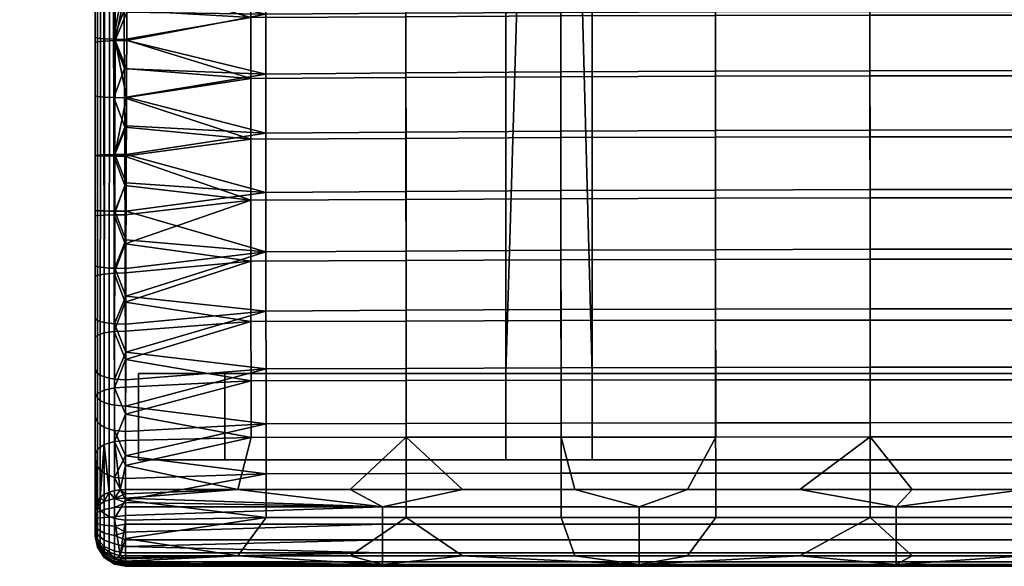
# Model space of a CAD drawing. Header units: millimetres. Extents: x -232 to 232, y -244 to 271.
# Tile 1 of 21: x -232 to -5, y -244 to -118. Entities that reach past the tile are written whole.
import ezdxf

# ---------------------------------------------------------------- set-up
doc = ezdxf.new("R2010")
doc.units = ezdxf.units.MM
doc.header["$MEASUREMENT"] = 0
for name, color, linetype in [('nozky', 250, 'Continuous'), ('podnoz', 7, 'Continuous'), ('sedak', 83, 'Continuous')]:
    doc.layers.add(name, color=color, linetype=linetype)

msp = doc.modelspace()

# ---------------------------------------------------------------- meshes
at = {"layer": 'nozky'}
mesh = msp.add_polyface(dxfattribs=at)
corners = [(185, -219.81), (185, -199.81), (185, -219.81, 5.41), (185, -199.81, 5.41), (205, -219.81), (205, -199.81), (185, -219.81), (185, -199.81), (205, -219.81, 5.41), (205, -199.81, 5.41), (205, -219.81), (205, -199.81), (205, -219.81), (185, -219.81), (205, -219.81, 5.41), (185, -219.81, 5.41), (205, -199.81, 5.41), (185, -199.81, 5.41), (205, -199.81), (185, -199.81), (-185, -219.81, 5.41), (-185, -199.81, 5.41), (-185, -219.81), (-185, -199.81), (-185, -199.81, 5.41), (-205, -199.81, 5.41), (-185, -199.81), (-205, -199.81), (-205, -219.81), (-205, -199.81), (-205, -219.81, 5.41), (-205, -199.81, 5.41), (-185, -219.81), (-185, -199.81), (-205, -219.81), (-205, -199.81), (-185, -219.81), (-205, -219.81), (-185, -219.81, 5.41), (-205, -219.81, 5.41), (-232.5, 209.7), (-232.5, 229.81), (-212.5, 209.7), (-212.5, 229.81), (-232.5, 209.7), (-232.5, 229.81), (-232.5, 208.97, 5.41), (-232.5, 229.08, 5.41), (-232.5, 229.81), (-212.5, 229.81), (-232.5, 229.08, 5.41), (-212.5, 229.08, 5.41), (-212.5, 229.81), (-212.5, 209.7), (-212.5, 208.97, 5.41), (-212.5, 229.08, 5.41), (-212.5, 209.7), (-232.5, 209.7), (-212.5, 208.97, 5.41), (-232.5, 208.97, 5.41), (232.5, 209.7), (232.5, 229.81), (212.5, 209.7), (212.5, 229.81), (232.5, 209.7), (232.5, 229.81), (232.5, 208.97, 5.41), (232.5, 229.08, 5.41), (232.5, 229.81), (212.5, 229.81), (232.5, 229.08, 5.41), (212.5, 229.08, 5.41), (212.5, 229.81), (212.5, 209.7), (212.5, 208.97, 5.41), (212.5, 229.08, 5.41), (212.5, 209.7), (232.5, 209.7), (212.5, 208.97, 5.41), (232.5, 208.97, 5.41)]
mesh.append_faces([[corners[k] for k in face] for face in [(1, 0, 2, 3), (5, 4, 6, 7), (9, 8, 10, 11), (13, 12, 14, 15), (17, 16, 18, 19), (21, 20, 22, 23), (25, 24, 26, 27), (29, 28, 30, 31), (33, 32, 34, 35), (37, 36, 38, 39), (41, 43, 42, 40), (45, 44, 46, 47), (49, 48, 50, 51), (53, 52, 55, 54), (57, 56, 58, 59), (61, 60, 62, 63), (65, 67, 66, 64), (69, 71, 70, 68), (73, 74, 75, 72), (77, 79, 78, 76)]])
at = {"layer": 'podnoz'}
mesh = msp.add_polyface(dxfattribs=at)
corners = [(-212.5, 155.76, 398.85), (212.5, 155.76, 398.85), (-212.5, 175.5, 401.53), (212.5, 175.5, 401.53), (-120, 155.76, 398.85), (120, 155.76, 398.85), (100, 155.76, 398.85), (-100, 155.76, 398.85), (212.5, 175.5, 401.53), (212.5, 155.76, 398.85), (212.5, 208.97, 5.41), (212.5, 229.08, 5.41), (-212.5, 175.5, 401.53), (-212.5, 155.76, 398.85), (-212.5, 208.97, 5.41), (-212.5, 229.08, 5.41), (-100, 155.76, 398.85), (100, 155.76, 398.85), (100, 153.06, 418.79), (-100, 153.06, 418.79), (205, -199.81, 422.26), (205, -219.81, 422.26), (120, -199.81, 422.26), (120, -219.81, 422.26), (-120, -199.81, 422.26), (-120, -219.81, 422.26), (-205, -199.81, 422.26), (-205, -219.81, 422.26), (205, -199.81, 422.26), (-205, -199.81, 422.26), (205, -199.81, 5.41), (-205, -199.81, 5.41), (120, -199.81, 422.26), (-120, -199.81, 422.26), (-120, -199.81, 421.01), (-100, -199.81, 421.01), (-100, -199.81, 422.26), (100, -199.81, 422.26), (100, -199.81, 421.01), (120, -199.81, 421.01), (185, -199.81, 5.41), (185, -199.81, 402.26), (-185, -199.81, 402.26), (-185, -199.81, 5.41), (205, -219.81, 5.41), (-205, -219.81, 5.41), (205, -219.81, 422.26), (-205, -219.81, 422.26), (120, -219.81, 422.26), (-120, -219.81, 422.26), (-185, -219.81, 5.41), (-185, -219.81, 402.26), (185, -219.81, 402.26), (185, -219.81, 5.41), (100, -219.81, 422.26), (-100, -219.81, 422.26), (205, -219.81, 422.26), (205, -219.81, 5.41), (205, -199.81, 5.41), (205, -199.81, 422.26), (-205, -219.81, 5.41), (-205, -199.81, 5.41), (-205, -199.81, 422.26), (-205, -219.81, 422.26), (-185, -199.81, 402.26), (-185, -219.81, 402.26), (185, -199.81, 402.26), (185, -219.81, 402.26), (-185, -219.81, 402.26), (-185, -199.81, 402.26), (-185, -219.81, 5.41), (-185, -199.81, 5.41), (185, -219.81, 5.41), (185, -199.81, 5.41), (185, -219.81, 402.26), (185, -199.81, 402.26), (100, -199.8, 441.02), (120, -199.8, 441.02), (100, -219.81, 422.26), (120, -219.81, 422.26), (100, -199.81, 422.26), (100, -219.81, 422.26), (-100, -199.81, 422.26), (-100, -219.81, 422.26), (-100, -219.81, 422.26), (-120, -219.81, 422.26), (-100, -199.8, 441.02), (-120, -199.8, 441.02), (100, 153.06, 418.79), (100, 155.76, 398.85), (100, -199.81, 421.01), (100, -199.81, 422.26), (100, -219.81, 422.26), (100, -199.8, 441.02), (100, -199.8, 441.02), (120, -199.8, 441.02), (120, 153.06, 418.79), (100, 153.06, 418.79), (109.41, 153.06, 418.79), (100, -199.81, 421.01), (120, -199.81, 421.01), (100, 155.76, 398.85), (120, 155.76, 398.85), (120, 155.76, 398.85), (120, 153.06, 418.79), (120, -219.81, 422.26), (120, -199.81, 422.26), (120, -199.81, 421.01), (120, -199.8, 441.02), (-120, 153.06, 418.79), (-120, 155.76, 398.85), (-120, -199.81, 422.26), (-120, -199.81, 421.01), (-120, -219.81, 422.26), (-120, -199.8, 441.02), (-100, -199.81, 421.01), (-120, -199.81, 421.01), (-120, 155.76, 398.85), (-100, 155.76, 398.85), (-100, -199.8, 441.02), (-120, -199.8, 441.02), (-100, 153.06, 418.79), (-120, 153.06, 418.79), (-109.41, 153.06, 418.79), (-100, 155.76, 398.85), (-100, 153.06, 418.79), (-100, -199.81, 422.26), (-100, -199.81, 421.01), (-100, -219.81, 422.26), (-100, -199.8, 441.02), (232.5, 172.81, 421.46), (232.5, 229.08, 5.41), (232.5, 208.97, 5.41), (232.5, 153.06, 418.79), (-232.5, 172.81, 421.46), (-232.5, 229.08, 5.41), (-232.5, 208.97, 5.41), (-232.5, 153.06, 418.79), (232.5, 172.81, 421.46), (-232.5, 172.81, 421.46), (-212.5, 175.5, 401.53), (212.5, 175.5, 401.53), (212.5, 229.08, 5.41), (232.5, 229.08, 5.41), (-232.5, 229.08, 5.41), (-212.5, 229.08, 5.41), (212.5, 172.81, 421.46), (-212.5, 172.81, 421.46), (232.5, 208.97, 5.41), (212.5, 208.97, 5.41), (212.5, 155.76, 398.85), (232.5, 153.06, 418.79), (120, 155.76, 398.85), (120, 153.06, 418.79), (131.29, 153.06, 418.79), (212.5, 153.06, 418.79), (-120, 153.06, 418.79), (-120, 155.76, 398.85), (-212.5, 155.76, 398.85), (-212.5, 208.97, 5.41), (-232.5, 208.97, 5.41), (-232.5, 153.06, 418.79), (-212.5, 153.06, 418.79), (-131.29, 153.06, 418.79), (-232.5, 172.81, 421.46), (232.5, 172.81, 421.46), (-232.5, 153.06, 418.79), (232.5, 153.06, 418.79), (-100, 153.06, 418.79), (100, 153.06, 418.79), (-212.5, 153.06, 418.79), (-131.29, 153.06, 418.79), (-120, 153.06, 418.79), (212.5, 172.81, 421.46), (-212.5, 172.81, 421.46), (120, 153.06, 418.79), (131.29, 153.06, 418.79), (212.5, 153.06, 418.79), (109.41, 153.06, 418.79), (-109.41, 153.06, 418.79)]
mesh.append_faces([[corners[k] for k in face] for face in [(2, 4, 0, 0), (2, 6, 7, 7), (7, 4, 2, 2), (5, 6, 3, 3), (2, 3, 6, 6), (5, 3, 1, 1), (9, 8, 11, 10), (13, 14, 15, 12), (17, 18, 19, 16), (21, 20, 22, 23), (25, 24, 26, 27), (35, 36, 37, 38), (33, 42, 29, 29), (42, 34, 35, 35), (34, 42, 33, 33), (41, 32, 28, 28), (41, 38, 39, 39), (32, 41, 39, 39), (41, 30, 40, 40), (30, 41, 28, 28), (42, 38, 41, 41), (38, 42, 35, 35), (42, 43, 31, 31), (29, 42, 31, 31), (53, 44, 52, 52), (46, 52, 44, 44), (45, 50, 51, 51), (47, 45, 51, 51), (54, 51, 52, 52), (52, 46, 48, 48), (52, 48, 54, 54), (51, 55, 49, 49), (51, 49, 47, 47), (54, 55, 51, 51), (59, 56, 57, 58), (61, 60, 63, 62), (65, 64, 66, 67), (69, 68, 70, 71), (73, 72, 74, 75), (77, 76, 78, 79), (81, 80, 82, 83), (85, 84, 86, 87), (88, 89, 90, 90), (91, 88, 90, 90), (93, 91, 92, 92), (88, 91, 93, 93), (94, 98, 97, 97), (96, 98, 95, 95), (94, 95, 98, 98), (102, 100, 99, 101), (106, 108, 105, 105), (104, 108, 106, 106), (104, 107, 103, 103), (106, 107, 104, 104), (109, 110, 112, 112), (111, 109, 112, 112), (114, 111, 113, 113), (109, 111, 114, 114), (118, 115, 116, 117), (123, 120, 119, 119), (120, 123, 122, 122), (119, 121, 123, 123), (126, 129, 128, 128), (125, 129, 126, 126), (125, 127, 124, 124), (126, 127, 125, 125), (132, 131, 130, 133), (136, 137, 134, 135), (141, 138, 143, 142), (145, 144, 139, 140), (140, 147, 146, 141), (139, 147, 140, 140), (138, 141, 146, 146), (150, 155, 154, 152), (150, 149, 148, 148), (148, 151, 150, 150), (152, 154, 153, 153), (150, 151, 155, 155), (159, 158, 160, 160), (161, 160, 158, 158), (157, 163, 162, 158), (158, 162, 161, 161), (157, 156, 163, 163), (174, 164, 166, 170), (171, 174, 170, 170), (165, 173, 177, 167), (173, 174, 168, 169), (172, 174, 171, 171), (174, 172, 179, 179), (174, 179, 168, 168), (173, 169, 178, 178), (173, 175, 176, 176), (173, 176, 177, 177), (173, 178, 175, 175)]])
at = {"layer": 'sedak'}
mesh = msp.add_polyface(dxfattribs=at)
corners = [(-71.54, -60.77, 430.3), (-107.33, -60.9, 431.43), (-107.35, -46.81, 430.03), (-71.54, -46.68, 428.84), (-35.76, -60.7, 429.62), (-35.77, -46.6, 428.12), (-71.53, -74.85, 431.9), (-107.32, -74.97, 432.94), (-35.76, -74.78, 431.27), (-71.52, -88.91, 433.61), (-107.31, -89.03, 434.55), (-35.75, -88.84, 433.05), (-71.51, -102.97, 435.41), (-107.3, -103.09, 436.23), (-35.75, -102.9, 434.92), (-107.29, -117.14, 437.93), (-143.12, -117.3, 438.9), (-143.14, -103.25, 437.38), (-71.5, -117.02, 437.24), (-107.28, -131.19, 439.57), (-143.11, -131.36, 440.35), (-71.49, -131.07, 439.02), (-107.26, -145.27, 441), (-143.1, -145.44, 441.59), (-71.48, -145.15, 440.57), (-107.25, -159.4, 441.79), (-143.09, -159.55, 442.21), (-71.47, -159.29, 441.5), (-107.24, -173.55, 441.51), (-143.08, -173.68, 441.77), (-71.46, -173.45, 441.32), (-71.55, -61.42, 464.58), (-71.56, -47.7, 463.11), (-107.36, -47.87, 464.29), (-107.35, -61.59, 465.69), (-35.77, -61.32, 463.91), (-35.77, -47.59, 462.4), (-71.54, -75.13, 466.17), (-107.34, -75.29, 467.2), (-35.76, -75.03, 465.56), (-71.53, -88.83, 467.87), (-107.33, -88.98, 468.79), (-35.76, -88.73, 467.33), (-71.52, -102.52, 469.64), (-107.32, -102.67, 470.44), (-35.75, -102.42, 469.17), (-71.51, -116.19, 471.42), (-107.3, -116.33, 472.09), (-35.75, -116.1, 471.02), (-107.29, -130.07, 473.66), (-143.14, -116.52, 473.02), (-143.13, -130.3, 474.42), (-71.5, -129.91, 473.12), (-35.74, -129.81, 472.8), (-107.28, -143.78, 475.01), (-143.12, -144, 475.59), (-71.49, -143.62, 474.59), (-107.27, -157.54, 475.9), (-143.11, -157.74, 476.32), (-71.48, -157.39, 475.6), (-107.26, -171.32, 476), (-143.09, -171.5, 476.27), (-71.47, -171.19, 475.8), (-107.25, -185.06, 474.86), (-143.08, -185.21, 475.01), (-71.46, -184.94, 474.75)]
mesh.append_faces([[corners[k] for k in face] for face in [(0, 1, 2, 3), (4, 0, 3, 5), (6, 7, 1, 0), (8, 6, 0, 4), (9, 10, 7, 6), (11, 9, 6, 8), (12, 13, 10, 9), (14, 12, 9, 11), (15, 16, 17, 13), (18, 15, 13, 12), (19, 20, 16, 15), (21, 19, 15, 18), (22, 23, 20, 19), (24, 22, 19, 21), (25, 26, 23, 22), (27, 25, 22, 24), (28, 29, 26, 25), (30, 28, 25, 27), (31, 32, 33, 34), (35, 36, 32, 31), (37, 31, 34, 38), (39, 35, 31, 37), (40, 37, 38, 41), (42, 39, 37, 40), (43, 40, 41, 44), (45, 42, 40, 43), (46, 43, 44, 47), (48, 45, 43, 46), (49, 47, 50, 51), (52, 46, 47, 49), (53, 48, 46, 52), (54, 49, 51, 55), (56, 52, 49, 54), (57, 54, 55, 58), (59, 56, 54, 57), (60, 57, 58, 61), (62, 59, 57, 60), (63, 60, 61, 64), (65, 62, 60, 63)]])
mesh = msp.add_polyface(dxfattribs=at)
corners = [(0, -60.67, 429.4), (-35.76, -60.7, 429.62), (-35.77, -46.6, 428.12), (0, -46.57, 427.88), (0, -74.75, 431.06), (-35.76, -74.78, 431.27), (0, -88.82, 432.86), (-35.75, -88.84, 433.05), (0, -102.87, 434.76), (-35.75, -102.9, 434.92), (-35.74, -116.95, 436.83), (-71.5, -117.02, 437.24), (-71.51, -102.97, 435.41), (0, -116.92, 436.69), (35.74, -116.95, 436.83), (35.75, -102.9, 434.92), (-35.74, -131, 438.68), (-71.49, -131.07, 439.02), (0, -130.98, 438.57), (35.74, -131, 438.68), (-35.73, -145.08, 440.32), (-71.48, -145.15, 440.57), (0, -145.06, 440.24), (35.73, -145.08, 440.32), (-35.73, -159.22, 441.32), (-71.47, -159.29, 441.5), (0, -159.2, 441.26), (35.73, -159.22, 441.32), (-35.72, -173.4, 441.21), (-71.46, -173.45, 441.32), (0, -173.38, 441.18), (35.72, -173.4, 441.21), (0, -187.48, 439.73), (-35.72, -187.49, 439.75), (35.72, -187.49, 439.75), (0, -61.28, 463.69), (0, -47.55, 462.17), (-35.77, -47.59, 462.4), (-35.77, -61.32, 463.91), (0, -75, 465.36), (-35.76, -75.03, 465.56), (0, -88.7, 467.14), (-35.76, -88.73, 467.33), (0, -102.39, 469.01), (-35.75, -102.42, 469.17), (0, -116.07, 470.89), (-35.75, -116.1, 471.02), (0, -129.77, 472.69), (-35.74, -129.81, 472.8), (-35.74, -143.53, 474.34), (-71.5, -129.91, 473.12), (-71.49, -143.62, 474.59), (0, -143.5, 474.26), (35.74, -143.53, 474.34), (35.75, -129.81, 472.8), (-35.73, -157.3, 475.41), (-71.48, -157.39, 475.6), (0, -157.27, 475.35), (35.74, -157.3, 475.41), (-35.73, -171.11, 475.68), (-71.47, -171.19, 475.8), (0, -171.08, 475.64), (35.73, -171.11, 475.68), (-35.72, -184.88, 474.69), (-71.46, -184.94, 474.75), (0, -184.85, 474.66), (35.73, -184.88, 474.69)]
mesh.append_faces([[corners[k] for k in face] for face in [(0, 1, 2, 3), (4, 5, 1, 0), (6, 7, 5, 4), (8, 9, 7, 6), (10, 11, 12, 9), (13, 10, 9, 8), (14, 13, 8, 15), (16, 17, 11, 10), (18, 16, 10, 13), (19, 18, 13, 14), (20, 21, 17, 16), (22, 20, 16, 18), (23, 22, 18, 19), (24, 25, 21, 20), (26, 24, 20, 22), (27, 26, 22, 23), (28, 29, 25, 24), (30, 28, 24, 26), (31, 30, 26, 27), (32, 33, 28, 30), (34, 32, 30, 31), (35, 36, 37, 38), (39, 35, 38, 40), (41, 39, 40, 42), (43, 41, 42, 44), (45, 43, 44, 46), (47, 45, 46, 48), (49, 48, 50, 51), (52, 47, 48, 49), (53, 54, 47, 52), (55, 49, 51, 56), (57, 52, 49, 55), (58, 53, 52, 57), (59, 55, 56, 60), (61, 57, 55, 59), (62, 58, 57, 61), (63, 59, 60, 64), (65, 61, 59, 63), (66, 62, 61, 65)]])
mesh = msp.add_polyface(dxfattribs=at)
corners = [(-215, -97.13, 466.88), (-215, -122.05, 448.69), (-215, -123.28, 468.82), (-215, -149.4, 470.25), (-215, -135.63, 449.59), (-215, -95, 446.68), (-213.05, -122.39, 443.86), (-213.09, -95.37, 441.89), (-210.87, -95.49, 440.31), (-210.79, -122.5, 442.29), (-214.53, -122.23, 446.18), (-214.54, -95.19, 444.19), (-213.03, -135.92, 444.73), (-210.74, -136.01, 443.16), (-214.53, -135.78, 447.07), (-208.45, -82.03, 438.67), (-208.43, -88.78, 439.19), (-208.38, -102.29, 440.23), (-208.4, -95.53, 439.71), (-208.35, -109.04, 440.73), (-208.29, -122.54, 441.72), (-208.32, -115.79, 441.23), (-208.23, -136.05, 442.61), (-208.26, -129.31, 442.18), (-211.68, -122.88, 474.76), (-210.38, -122.84, 475.39), (-210.29, -96.62, 473.48), (-211.62, -96.67, 472.86), (-212.85, -122.94, 473.85), (-212.81, -96.74, 471.95), (-213.8, -123.02, 472.72), (-213.78, -96.82, 470.82), (-214.49, -123.11, 471.45), (-214.48, -96.92, 469.53), (-211.74, -149.23, 476.16), (-210.45, -149.21, 476.8), (-212.89, -149.25, 475.25), (-213.83, -149.29, 474.12), (-214.5, -149.32, 472.85), (-207.59, -90.02, 473.34), (-207.57, -83.45, 472.83), (-207.64, -103.14, 474.35), (-207.62, -96.59, 473.85), (-207.67, -109.69, 474.85), (-207.73, -122.81, 475.8), (-207.7, -116.24, 475.33), (-207.75, -129.37, 476.24), (-207.78, -135.95, 476.65), (-210.23, -70.34, 471.45)]
mesh.append_faces([[corners[k] for k in face] for face in [(0, 1, 2, 2), (3, 2, 4, 4), (1, 0, 5, 5), (2, 1, 4, 4), (6, 7, 8, 9), (10, 11, 7, 6), (12, 6, 9, 13), (14, 10, 6, 12), (8, 15, 16, 16), (17, 8, 18, 18), (19, 8, 17, 17), (18, 8, 16, 16), (20, 9, 21, 21), (22, 13, 23, 23), (23, 9, 20, 20), (9, 19, 21, 21), (23, 13, 9, 9), (9, 8, 19, 19), (14, 4, 1, 10), (10, 1, 5, 11), (24, 25, 26, 27), (28, 24, 27, 29), (30, 28, 29, 31), (32, 30, 31, 33), (34, 35, 25, 24), (36, 34, 24, 28), (37, 36, 28, 30), (38, 37, 30, 32), (26, 39, 40, 40), (41, 42, 26, 26), (43, 41, 26, 26), (44, 45, 25, 25), (46, 44, 25, 25), (45, 43, 25, 25), (26, 42, 39, 39), (46, 25, 47, 47), (40, 48, 26, 26), (25, 43, 26, 26), (32, 33, 0, 2)]])
mesh = msp.add_polyface(dxfattribs=at)
corners = [(-143.12, -117.3, 438.9), (-179.02, -117.51, 440.15), (-179.03, -103.46, 438.87), (-143.14, -103.25, 437.38), (-143.11, -131.36, 440.35), (-179.01, -131.57, 441.36), (-143.1, -145.44, 441.59), (-179.01, -145.65, 442.35), (-143.09, -159.55, 442.21), (-179, -159.75, 442.74), (-208.38, -102.29, 440.23), (-208.4, -95.53, 439.71), (-208.32, -115.79, 441.23), (-208.35, -109.04, 440.73), (-208.29, -122.54, 441.72), (-208.26, -129.31, 442.18), (-208.2, -142.83, 442.97), (-208.23, -136.05, 442.61), (-208.12, -163.1, 443.18), (-208.15, -156.35, 443.3), (-208.18, -149.57, 443.22), (-143.14, -116.52, 473.02), (-143.15, -102.9, 471.56), (-175.56, -103.15, 472.84), (-175.55, -116.74, 474.1), (-107.3, -116.33, 472.09), (-107.32, -102.67, 470.44), (-143.13, -130.3, 474.42), (-175.54, -130.57, 475.29), (-143.12, -144, 475.59), (-175.53, -144.25, 476.27), (-143.11, -157.74, 476.32), (-175.53, -157.98, 476.81), (-207.75, -129.37, 476.24), (-207.78, -135.95, 476.65), (-207.8, -142.55, 476.99), (-207.83, -149.19, 477.24), (-207.85, -155.71, 477.38), (-207.73, -122.81, 475.8), (-207.7, -116.24, 475.33), (-207.64, -103.14, 474.35), (-207.67, -109.69, 474.85), (-207.62, -96.59, 473.85), (-207.88, -162.27, 477.37), (-175.57, -89.46, 471.56)]
mesh.append_faces([[corners[k] for k in face] for face in [(0, 1, 2, 3), (4, 5, 1, 0), (6, 7, 5, 4), (8, 9, 7, 6), (10, 11, 2, 2), (1, 12, 13, 13), (12, 1, 14, 14), (13, 10, 2, 2), (14, 5, 15, 15), (16, 17, 7, 7), (17, 15, 5, 5), (18, 19, 9, 9), (19, 20, 9, 9), (20, 16, 7, 7), (1, 13, 2, 2), (7, 17, 5, 5), (9, 20, 7, 7), (1, 5, 14, 14), (21, 22, 23, 24), (25, 26, 22, 21), (27, 21, 24, 28), (29, 27, 28, 30), (31, 29, 30, 32), (28, 33, 34, 34), (30, 34, 35, 35), (36, 37, 32, 32), (36, 30, 35, 35), (33, 28, 38, 38), (39, 38, 24, 24), (40, 41, 23, 23), (39, 24, 41, 41), (42, 40, 23, 23), (32, 37, 43, 43), (23, 44, 42, 42), (28, 24, 38, 38), (23, 41, 24, 24), (34, 30, 28, 28), (32, 30, 36, 36)]])
mesh = msp.add_polyface(dxfattribs=at)
corners = [(-215, -177.38, 449.12), (-215, -174.9, 469.72), (-215, -162.16, 470.37), (-215, -149.4, 470.25), (-215, -163.35, 450.17), (-215, -135.63, 449.59), (-215, -149.39, 450.22), (-213.01, -149.52, 445.33), (-213.03, -135.92, 444.73), (-210.74, -136.01, 443.16), (-210.7, -149.56, 443.76), (-214.52, -149.45, 447.68), (-214.53, -135.78, 447.07), (-212.99, -163.17, 445.27), (-210.67, -163.12, 443.7), (-214.52, -163.26, 447.62), (-212.98, -176.82, 444.23), (-210.64, -176.64, 442.68), (-208.18, -149.57, 443.22), (-208.2, -142.83, 442.97), (-208.12, -163.1, 443.18), (-208.15, -156.35, 443.3), (-208.1, -169.86, 442.8), (-208.23, -136.05, 442.61), (-211.76, -162.25, 476.27), (-210.49, -162.26, 476.91), (-210.45, -149.21, 476.8), (-211.74, -149.23, 476.16), (-212.91, -162.24, 475.36), (-212.89, -149.25, 475.25), (-213.83, -162.22, 474.24), (-213.83, -149.29, 474.12), (-214.5, -162.2, 472.97), (-214.5, -149.32, 472.85), (-211.79, -175.43, 475.59), (-210.52, -175.48, 476.23), (-212.92, -175.34, 474.68), (-213.84, -175.24, 473.56), (-214.5, -175.13, 472.31), (-207.8, -142.55, 476.99), (-207.78, -135.95, 476.65), (-207.85, -155.71, 477.38), (-207.83, -149.19, 477.24), (-207.88, -162.27, 477.37), (-207.9, -168.88, 477.15), (-210.38, -122.84, 475.39), (-215, -123.28, 468.82), (-214.49, -123.11, 471.45)]
mesh.append_faces([[corners[k] for k in face] for face in [(0, 1, 2, 2), (2, 3, 4, 4), (5, 6, 3, 3), (0, 2, 4, 4), (3, 6, 4, 4), (7, 8, 9, 10), (11, 12, 8, 7), (13, 7, 10, 14), (15, 11, 7, 13), (16, 13, 14, 17), (18, 10, 19, 19), (20, 14, 21, 21), (22, 14, 20, 20), (21, 10, 18, 18), (19, 9, 23, 23), (10, 9, 19, 19), (22, 17, 14, 14), (14, 10, 21, 21), (5, 12, 11, 6), (15, 4, 6, 11), (24, 25, 26, 27), (28, 24, 27, 29), (30, 28, 29, 31), (32, 30, 31, 33), (34, 35, 25, 24), (36, 34, 24, 28), (37, 36, 28, 30), (38, 37, 30, 32), (39, 40, 26, 26), (41, 42, 26, 26), (43, 41, 25, 25), (42, 39, 26, 26), (44, 43, 25, 25), (40, 45, 26, 26), (41, 26, 25, 25), (35, 44, 25, 25), (46, 3, 33, 47), (32, 33, 3, 2), (38, 32, 2, 1)]])
mesh = msp.add_polyface(dxfattribs=at)
corners = [(-143.08, -173.68, 441.77), (-178.99, -173.85, 442.11), (-179, -159.75, 442.74), (-143.09, -159.55, 442.21), (-143.07, -187.71, 440.05), (-178.98, -187.84, 440.23), (-143.05, -201.44, 436.73), (-178.97, -201.52, 436.8), (-143.04, -214.57, 431.5), (-178.97, -214.6, 431.51), (-208.05, -190.02, 439.98), (-208.06, -183.35, 441.23), (-208.08, -176.58, 442.17), (-208.02, -202.98, 436.4), (-208.03, -196.57, 438.38), (-208.01, -209.27, 433.99), (-208.1, -169.86, 442.8), (-208.12, -163.1, 443.18), (-208, -221.14, 427.9), (-208, -215.34, 431.16), (-182, -226.64, 424.18), (-156, -226.64, 424.18), (-143.09, -171.5, 476.27), (-143.11, -157.74, 476.32), (-175.53, -157.98, 476.81), (-175.52, -171.71, 476.59), (-143.08, -185.21, 475.01), (-175.51, -185.39, 475.19), (-143.07, -198.64, 472.01), (-175.5, -198.77, 472.08), (-143.06, -211.38, 466.82), (-175.49, -211.47, 466.83), (-143.05, -222.96, 459.42), (-175.48, -223, 459.41), (-207.99, -213.28, 465.91), (-207.98, -207.38, 468.9), (-207.99, -218.88, 462.44), (-208, -224.15, 458.52), (-207.93, -181.97, 475.96), (-207.92, -175.53, 476.69), (-207.97, -201.28, 471.36), (-207.96, -194.9, 473.36), (-207.95, -188.44, 474.88), (-207.9, -168.88, 477.15), (-207.88, -162.27, 477.37)]
mesh.append_faces([[corners[k] for k in face] for face in [(0, 1, 2, 3), (4, 5, 1, 0), (6, 7, 5, 4), (8, 9, 7, 6), (5, 10, 11, 11), (1, 11, 12, 12), (7, 13, 14, 14), (7, 15, 13, 13), (5, 14, 10, 10), (1, 12, 16, 16), (16, 17, 2, 2), (5, 11, 1, 1), (9, 15, 7, 7), (5, 7, 14, 14), (2, 1, 16, 16), (18, 19, 9, 9), (20, 9, 8, 21), (9, 20, 18, 18), (19, 15, 9, 9), (22, 23, 24, 25), (26, 22, 25, 27), (28, 26, 27, 29), (30, 28, 29, 31), (32, 30, 31, 33), (34, 31, 35, 35), (36, 31, 34, 34), (33, 36, 37, 37), (38, 25, 39, 39), (40, 35, 29, 29), (29, 41, 40, 40), (41, 27, 42, 42), (38, 42, 27, 27), (25, 43, 39, 39), (25, 44, 43, 43), (25, 24, 44, 44), (35, 31, 29, 29), (33, 31, 36, 36), (25, 38, 27, 27), (41, 29, 27, 27)]])
mesh = msp.add_polyface(dxfattribs=at)
corners = [(-207.96, -194.9, 473.36), (-207.95, -188.44, 474.88), (-210.54, -188.35, 474.41), (-210.56, -201.12, 470.91), (-207.97, -201.28, 471.36), (-215, -177.38, 449.12), (-215, -187.08, 468.01), (-215, -174.9, 469.72), (-215, -198.93, 464.77), (-215, -191.49, 446.82), (-215, -205.26, 443.02), (-214.51, -177.09, 446.58), (-214.52, -163.26, 447.62), (-212.99, -163.17, 445.27), (-212.98, -176.82, 444.23), (-212.97, -190.45, 442), (-210.64, -176.64, 442.68), (-210.61, -190.13, 440.47), (-214.51, -190.95, 444.31), (-212.96, -203.65, 438.34), (-210.59, -203.14, 436.87), (-214.51, -204.42, 440.59), (-208.06, -183.35, 441.23), (-208.08, -176.58, 442.17), (-208.03, -196.57, 438.38), (-208.05, -190.02, 439.98), (-208.02, -202.98, 436.4), (-208.1, -169.86, 442.8), (-215, -163.35, 450.17), (-211.8, -188.22, 473.78), (-210.52, -175.48, 476.23), (-211.79, -175.43, 475.59), (-212.93, -188.05, 472.89), (-212.92, -175.34, 474.68), (-213.85, -187.83, 471.79), (-213.84, -175.24, 473.56), (-214.5, -187.58, 470.55), (-214.5, -175.13, 472.31), (-211.82, -200.9, 470.3), (-212.94, -200.6, 469.44), (-213.85, -200.22, 468.39), (-214.51, -199.8, 467.2), (-214.51, -205.56, 464.87), (-213.86, -206.08, 466.01), (-207.92, -175.53, 476.69), (-207.9, -168.88, 477.15), (-207.93, -181.97, 475.96), (-215, -204.49, 462.52)]
mesh.append_faces([[corners[k] for k in face] for face in [(0, 1, 2, 2), (3, 0, 2, 2), (3, 4, 0, 0), (5, 6, 7, 7), (8, 6, 9, 9), (10, 8, 9, 9), (6, 5, 9, 9), (11, 12, 13, 14), (15, 14, 16, 17), (18, 11, 14, 15), (19, 15, 17, 20), (21, 18, 15, 19), (22, 16, 23, 23), (24, 17, 25, 25), (26, 20, 24, 24), (25, 17, 22, 22), (16, 27, 23, 23), (24, 20, 17, 17), (17, 16, 22, 22), (28, 12, 11, 5), (21, 10, 9, 18), (18, 9, 5, 11), (29, 2, 30, 31), (32, 29, 31, 33), (34, 32, 33, 35), (36, 34, 35, 37), (38, 3, 2, 29), (39, 38, 29, 32), (40, 39, 32, 34), (41, 40, 34, 36), (42, 43, 40, 41), (44, 45, 30, 30), (46, 44, 30, 30), (1, 46, 2, 2), (46, 30, 2, 2), (36, 37, 7, 6), (6, 8, 41, 36), (42, 41, 8, 47)]])
mesh = msp.add_polyface(dxfattribs=at)
corners = [(-89.14, -244.43, 431.61), (-29.71, -244.43, 431.61), (-29.71, -244.03, 435.57), (-89.14, -244.03, 435.57), (-148.57, -244.43, 431.61), (-148.57, -244.03, 435.57), (-89.14, -243.42, 427.99), (-29.71, -243.42, 427.99), (-148.57, -243.42, 427.99), (-89.14, -241.28, 424.96), (-29.71, -241.28, 424.96), (-148.57, -241.28, 424.96), (-89.14, -238.27, 422.81), (-29.71, -238.27, 422.81), (-148.57, -238.27, 422.81), (-89.14, -234.65, 421.78), (-29.71, -234.65, 421.78), (-148.57, -234.65, 421.78), (-89.14, -230.68, 422.15), (-29.71, -230.68, 422.15), (-148.57, -230.68, 422.15), (-52, -241.98, 439.61), (-78, -241.98, 439.61), (-104, -241.98, 439.61), (-130, -241.98, 439.61), (-130, -226.64, 424.18), (-104, -226.64, 424.18), (-78, -226.64, 424.18), (-52, -226.64, 424.18), (-107.23, -187.61, 439.91), (-143.07, -187.71, 440.05), (-143.08, -173.68, 441.77), (-107.24, -173.55, 441.51), (-71.45, -187.53, 439.81), (-71.46, -173.45, 441.32), (-107.22, -201.38, 436.68), (-143.05, -201.44, 436.73), (-71.44, -201.33, 436.64), (-107.21, -214.54, 431.5), (-143.04, -214.57, 431.5), (-71.43, -214.52, 431.49), (-35.71, -214.51, 431.49), (-107.23, -198.52, 471.95), (-107.25, -185.06, 474.86), (-143.08, -185.21, 475.01), (-143.07, -198.64, 472.01), (-71.46, -198.44, 471.9), (-71.46, -184.94, 474.75), (-107.22, -211.3, 466.82), (-143.06, -211.38, 466.82), (-71.45, -211.25, 466.81), (-107.21, -222.92, 459.43), (-143.05, -222.96, 459.42), (-71.44, -222.89, 459.44), (-107.2, -233.13, 450.18), (-143.04, -233.14, 450.17), (-71.43, -233.12, 450.19)]
mesh.append_faces([[corners[k] for k in face] for face in [(0, 1, 2, 3), (4, 0, 3, 5), (6, 7, 1, 0), (8, 6, 0, 4), (9, 10, 7, 6), (11, 9, 6, 8), (12, 13, 10, 9), (14, 12, 9, 11), (15, 16, 13, 12), (17, 15, 12, 14), (18, 19, 16, 15), (20, 18, 15, 17), (21, 22, 3, 3), (23, 24, 3, 3), (3, 22, 23, 23), (24, 5, 3, 3), (20, 25, 26, 18), (18, 27, 28, 19), (27, 18, 26, 26), (29, 30, 31, 32), (33, 29, 32, 34), (35, 36, 30, 29), (37, 35, 29, 33), (38, 39, 36, 35), (40, 38, 35, 37), (38, 26, 25, 39), (41, 28, 27, 40), (26, 38, 40, 27), (42, 43, 44, 45), (46, 47, 43, 42), (48, 42, 45, 49), (50, 46, 42, 48), (51, 48, 49, 52), (53, 50, 48, 51), (54, 51, 52, 55), (56, 53, 51, 54), (54, 55, 24, 23), (23, 22, 56, 54)]])
mesh = msp.add_polyface(dxfattribs=at)
corners = [(-29.71, -244.43, 431.61), (29.71, -244.43, 431.61), (29.71, -244.03, 435.57), (-29.71, -244.03, 435.57), (-29.71, -243.42, 427.99), (29.71, -243.42, 427.99), (-29.71, -241.28, 424.96), (29.71, -241.28, 424.96), (-29.71, -238.27, 422.81), (29.71, -238.27, 422.81), (-29.71, -234.65, 421.78), (29.71, -234.65, 421.78), (-29.71, -230.68, 422.15), (29.71, -230.68, 422.15), (-26, -241.98, 439.61), (-52, -241.98, 439.61), (0, -241.98, 439.61), (-89.14, -244.03, 435.57), (-26, -226.64, 424.18), (-52, -226.64, 424.18), (0, -226.64, 424.18), (-35.72, -187.49, 439.75), (-71.45, -187.53, 439.81), (-71.46, -173.45, 441.32), (-35.72, -173.4, 441.21), (-35.71, -201.31, 436.61), (-71.44, -201.33, 436.64), (0, -201.3, 436.61), (0, -187.48, 439.73), (35.71, -201.31, 436.61), (35.72, -187.49, 439.75), (-35.71, -214.51, 431.49), (-71.43, -214.52, 431.49), (0, -214.51, 431.49), (35.71, -214.51, 431.49), (26, -226.64, 424.18), (-35.72, -198.39, 471.88), (-35.72, -184.88, 474.69), (-71.46, -184.94, 474.75), (-71.46, -198.44, 471.9), (0, -198.37, 471.87), (0, -184.85, 474.66), (35.72, -198.39, 471.88), (35.73, -184.88, 474.69), (-35.71, -211.21, 466.81), (-71.45, -211.25, 466.81), (0, -211.2, 466.81), (35.72, -211.21, 466.81), (-35.71, -222.88, 459.44), (-71.44, -222.89, 459.44), (0, -222.87, 459.45), (35.71, -222.88, 459.44), (-35.7, -233.11, 450.19), (-71.43, -233.12, 450.19), (0, -233.11, 450.19), (35.71, -233.11, 450.19), (-78, -241.98, 439.61), (26, -241.98, 439.61)]
mesh.append_faces([[corners[k] for k in face] for face in [(0, 1, 2, 3), (4, 5, 1, 0), (6, 7, 5, 4), (8, 9, 7, 6), (10, 11, 9, 8), (12, 13, 11, 10), (14, 15, 3, 3), (3, 16, 14, 14), (15, 17, 3, 3), (3, 2, 16, 16), (18, 12, 19, 19), (20, 12, 18, 18), (20, 13, 12, 12), (21, 22, 23, 24), (25, 26, 22, 21), (27, 25, 21, 28), (29, 27, 28, 30), (31, 32, 26, 25), (33, 31, 25, 27), (34, 33, 27, 29), (33, 20, 18, 31), (31, 18, 19, 19), (34, 35, 20, 33), (36, 37, 38, 39), (40, 41, 37, 36), (42, 43, 41, 40), (44, 36, 39, 45), (46, 40, 36, 44), (47, 42, 40, 46), (48, 44, 45, 49), (50, 46, 44, 48), (51, 47, 46, 50), (52, 48, 49, 53), (54, 50, 48, 52), (55, 51, 50, 54), (52, 53, 56, 15), (54, 52, 14, 16), (52, 15, 14, 14), (16, 57, 55, 54)]])
mesh = msp.add_polyface(dxfattribs=at)
corners = [(-207.99, -218.88, 462.44), (-207.99, -213.28, 465.91), (-210.57, -213.04, 465.49), (-210.57, -223.85, 458.14), (-208, -224.15, 458.52), (-215, -205.26, 443.02), (-215, -209.85, 459.81), (-215, -204.49, 462.52), (-215, -218.53, 437.39), (-215, -198.93, 464.77), (-215, -228.61, 444.78), (-215, -219.76, 453.08), (-215, -230.79, 429.82), (-212.95, -216.27, 432.99), (-212.96, -203.65, 438.34), (-210.59, -203.14, 436.87), (-210.58, -215.56, 431.6), (-214.51, -217.36, 435.1), (-214.51, -204.42, 440.59), (-208, -215.34, 431.16), (-208.01, -209.27, 433.99), (-208, -221.14, 427.9), (-208.02, -202.98, 436.4), (-209.27, -226.71, 424.28), (-210.58, -226.93, 424.58), (-211.83, -227.31, 425.1), (-212.95, -227.85, 425.83), (-213.86, -228.52, 426.73), (-214.51, -229.26, 427.74), (-214.88, -230.03, 428.79), (-211.82, -206.92, 467.86), (-210.56, -207.18, 468.45), (-210.56, -201.12, 470.91), (-211.82, -200.9, 470.3), (-212.94, -206.54, 467.03), (-212.94, -200.6, 469.44), (-213.86, -206.08, 466.01), (-213.85, -200.22, 468.39), (-211.82, -212.72, 464.92), (-212.95, -212.27, 464.13), (-213.86, -211.73, 463.15), (-214.51, -211.11, 462.06), (-214.51, -205.56, 464.87), (-211.83, -223.44, 457.64), (-212.95, -222.87, 456.93), (-213.86, -222.16, 456.06), (-214.51, -221.38, 455.08), (-207.98, -207.38, 468.9), (-207.97, -201.28, 471.36), (-214.51, -230.5, 446.53)]
mesh.append_faces([[corners[k] for k in face] for face in [(0, 1, 2, 2), (3, 0, 2, 2), (3, 4, 0, 0), (5, 6, 7, 7), (5, 8, 6, 6), (9, 5, 7, 7), (8, 10, 11, 11), (12, 10, 8, 8), (6, 8, 11, 11), (13, 14, 15, 16), (17, 18, 14, 13), (19, 16, 20, 20), (16, 19, 21, 21), (15, 22, 20, 20), (21, 23, 16, 16), (20, 16, 15, 15), (13, 16, 24, 25), (13, 25, 26, 26), (24, 16, 23, 23), (17, 13, 27, 28), (17, 8, 5, 18), (17, 29, 8, 8), (29, 12, 8, 8), (30, 31, 32, 33), (34, 30, 33, 35), (36, 34, 35, 37), (38, 2, 31, 30), (39, 38, 30, 34), (40, 39, 34, 36), (41, 40, 36, 42), (43, 3, 2, 38), (44, 43, 38, 39), (45, 44, 39, 40), (46, 45, 40, 41), (47, 48, 32, 31), (31, 2, 1, 47), (41, 42, 7, 6), (49, 46, 11, 10), (46, 41, 6, 11)]])
mesh = msp.add_polyface(dxfattribs=at)
corners = [(-215, -231.71, 429.24), (-215, -228.61, 444.78), (-215, -230.79, 429.82), (-215, -232.6, 428.88), (-215, -233.42, 428.74), (-215, -234.17, 428.78), (-212.95, -231.25, 424.13), (-212.95, -229.45, 424.84), (-210.58, -228.73, 423.45), (-210.58, -230.82, 422.63), (-214.51, -231.9, 426.41), (-214.51, -230.53, 426.95), (-212.95, -233.1, 423.8), (-210.58, -233.01, 422.24), (-214.51, -233.26, 426.17), (-209.27, -226.71, 424.28), (-208, -226.64, 424.18), (-208, -227.64, 423.51), (-208, -228.65, 422.94), (-208, -229.67, 422.49), (-210.58, -226.93, 424.58), (-208, -230.68, 422.15), (-208, -232.69, 421.78), (-211.83, -227.31, 425.1), (-212.95, -227.85, 425.83), (-213.86, -228.52, 426.73), (-214.88, -230.03, 428.79), (-214.51, -229.26, 427.74), (-208, -221.14, 427.9), (-212.95, -216.27, 432.99), (-214.51, -217.36, 435.1), (-211.83, -232.9, 448.77), (-210.58, -233.38, 449.21), (-210.57, -223.85, 458.14), (-211.83, -223.44, 457.64), (-212.95, -232.24, 448.15), (-212.95, -222.87, 456.93), (-213.86, -231.42, 447.39), (-213.86, -222.16, 456.06), (-214.51, -230.5, 446.53), (-214.51, -221.38, 455.08), (-208, -233.74, 449.55), (-208, -229.13, 454.18), (-208, -224.15, 458.52), (-215, -236.37, 435.43), (-214.88, -237.39, 436.19)]
mesh.append_faces([[corners[k] for k in face] for face in [(0, 1, 2, 2), (3, 1, 0, 0), (1, 3, 4, 4), (5, 1, 4, 4), (6, 7, 8, 9), (10, 11, 7, 6), (12, 6, 9, 13), (14, 10, 6, 12), (15, 16, 17, 17), (8, 18, 19, 19), (8, 17, 18, 18), (8, 20, 15, 15), (8, 19, 9, 9), (17, 8, 15, 15), (21, 22, 13, 9), (23, 20, 8, 8), (19, 21, 9, 9), (7, 24, 23, 23), (11, 25, 7, 7), (24, 7, 25, 25), (23, 8, 7, 7), (11, 26, 27, 27), (2, 26, 0, 0), (11, 0, 26, 26), (0, 11, 10, 3), (11, 27, 25, 25), (14, 4, 3, 10), (15, 28, 16, 16), (29, 24, 25, 25), (26, 30, 27, 27), (31, 32, 33, 34), (35, 31, 34, 36), (37, 35, 36, 38), (39, 37, 38, 40), (41, 42, 32, 32), (33, 42, 43, 43), (32, 42, 33, 33), (1, 44, 45, 39)]])
mesh = msp.add_polyface(dxfattribs=at)
corners = [(-130, -241.98, 439.61), (-156, -241.98, 439.61), (-148.57, -244.03, 435.57), (-182, -241.98, 439.61), (-208, -243.23, 437.6), (-208, -242.67, 438.61), (-208, -241.98, 439.61), (-208, -243.69, 436.59), (-148.57, -244.43, 431.61), (-208, -244.08, 429.74), (-208, -243.42, 427.99), (-148.57, -243.42, 427.99), (-208, -242.47, 426.38), (-148.57, -241.28, 424.96), (-208, -244.03, 435.57), (-208, -244.42, 433.57), (-208, -244.43, 431.61), (-208, -241.28, 424.96), (-208, -239.87, 423.76), (-148.57, -238.27, 422.81), (-208, -238.27, 422.81), (-208, -236.52, 422.14), (-148.57, -234.65, 421.78), (-208, -229.67, 422.49), (-148.57, -230.68, 422.15), (-208, -230.68, 422.15), (-208, -234.65, 421.78), (-208, -232.69, 421.78), (-130, -226.64, 424.18), (-156, -226.64, 424.18), (-208, -228.65, 422.94), (-182, -226.64, 424.18), (-208, -227.64, 423.51), (-208, -226.64, 424.18), (-208, -221.14, 427.9), (-143.04, -214.57, 431.5), (-143.04, -233.14, 450.17), (-143.05, -222.96, 459.42), (-175.48, -223, 459.41), (-175.47, -233.16, 450.15), (-208, -233.74, 449.55), (-208, -229.13, 454.18), (-208, -224.15, 458.52), (-208, -238.01, 444.67)]
mesh.append_faces([[corners[k] for k in face] for face in [(0, 1, 2, 2), (3, 4, 2, 2), (5, 3, 6, 6), (3, 5, 4, 4), (4, 7, 2, 2), (1, 3, 2, 2), (8, 9, 10, 11), (11, 10, 12, 13), (2, 14, 15, 8), (8, 15, 16, 16), (9, 8, 16, 16), (12, 17, 13, 13), (7, 14, 2, 2), (18, 13, 17, 17), (13, 18, 19, 19), (19, 20, 21, 22), (23, 24, 25, 25), (22, 26, 27, 24), (19, 18, 20, 20), (24, 27, 25, 25), (26, 22, 21, 21), (28, 24, 29, 29), (30, 24, 23, 23), (31, 30, 32, 32), (31, 24, 30, 30), (32, 33, 31, 31), (24, 31, 29, 29), (33, 34, 31, 31), (29, 35, 28, 28), (36, 37, 38, 39), (40, 39, 41, 41), (42, 41, 38, 38), (40, 43, 39, 39), (6, 3, 43, 43), (41, 39, 38, 38), (3, 1, 36, 39), (36, 1, 0, 0), (39, 43, 3, 3)]])
mesh = msp.add_polyface(dxfattribs=at)
corners = [(-215, -228.61, 444.78), (-215, -234.17, 428.78), (-215, -236.37, 435.43), (-215, -237.43, 432.04), (-215, -237.46, 432.81), (-215, -237.31, 433.62), (-215, -237.23, 431.3), (-215, -236.85, 430.56), (-215, -235.66, 429.36), (-215, -236.32, 429.9), (-215, -234.93, 428.98), (-212.95, -234.93, 423.88), (-212.95, -233.1, 423.8), (-210.58, -233.01, 422.24), (-210.58, -235.17, 422.34), (-214.51, -234.57, 426.23), (-214.51, -233.26, 426.17), (-212.95, -236.73, 424.37), (-210.58, -237.3, 422.92), (-214.51, -235.87, 426.58), (-212.95, -238.38, 425.23), (-210.58, -239.24, 423.93), (-214.51, -237.07, 427.21), (-214.51, -238.14, 428.08), (-212.95, -239.82, 426.41), (-208, -232.69, 421.78), (-208, -234.65, 421.78), (-208, -236.52, 422.14), (-208, -238.27, 422.81), (-208, -239.87, 423.76), (-215, -233.42, 428.74), (-214.51, -239.01, 429.15), (-214.51, -239.98, 431.65), (-214.51, -239.63, 430.37), (-214.51, -240.03, 432.98), (-214.51, -239.79, 434.34), (-214.51, -239.26, 435.66), (-214.51, -238.44, 436.97), (-214.88, -237.39, 436.19), (-208, -233.74, 449.55), (-210.58, -233.38, 449.21), (-209.27, -241.89, 439.54), (-211.83, -232.9, 448.77), (-211.83, -241.07, 438.93), (-210.58, -241.59, 439.32), (-213.86, -231.42, 447.39), (-213.86, -239.44, 437.72), (-212.95, -240.34, 438.39), (-212.95, -232.24, 448.15), (-214.51, -230.5, 446.53)]
mesh.append_faces([[corners[k] for k in face] for face in [(0, 1, 2, 2), (3, 4, 5, 5), (3, 2, 6, 6), (5, 2, 3, 3), (2, 7, 6, 6), (2, 8, 9, 9), (10, 8, 2, 2), (1, 10, 2, 2), (7, 2, 9, 9), (11, 12, 13, 14), (15, 16, 12, 11), (17, 11, 14, 18), (19, 15, 11, 17), (20, 17, 18, 21), (22, 19, 17, 20), (23, 22, 20, 24), (25, 26, 14, 13), (18, 27, 28, 28), (28, 29, 21, 18), (14, 26, 27, 27), (27, 18, 14, 14), (19, 10, 1, 15), (22, 8, 10, 19), (15, 1, 30, 16), (8, 22, 23, 9), (31, 7, 9, 23), (32, 3, 6, 33), (33, 6, 7, 31), (4, 34, 35, 5), (2, 5, 36, 36), (35, 36, 5, 5), (36, 37, 38, 38), (36, 38, 2, 2), (39, 40, 41, 41), (42, 43, 44, 40), (45, 46, 47, 48), (48, 47, 43, 42), (46, 45, 49, 37), (37, 49, 38, 38)]])
mesh = msp.add_polyface(dxfattribs=at)
corners = [(-212.95, -239.82, 426.41), (-212.95, -238.38, 425.23), (-210.58, -239.24, 423.93), (-210.58, -240.93, 425.31), (-212.95, -241, 427.85), (-210.58, -242.3, 427), (-214.51, -239.01, 429.15), (-214.51, -238.14, 428.08), (-212.95, -241.85, 429.52), (-210.58, -243.3, 428.96), (-214.51, -239.63, 430.37), (-212.95, -242.32, 431.3), (-210.58, -243.86, 431.06), (-214.51, -239.98, 431.65), (-212.95, -242.4, 433.15), (-210.58, -243.95, 433.26), (-214.51, -240.03, 432.98), (-212.95, -242.07, 435), (-210.58, -243.56, 435.44), (-214.51, -239.79, 434.34), (-212.95, -241.37, 436.74), (-210.58, -242.76, 437.45), (-214.51, -239.26, 435.66), (-208, -239.87, 423.76), (-208, -241.28, 424.96), (-208, -242.47, 426.38), (-208, -243.42, 427.99), (-208, -244.08, 429.74), (-208, -244.43, 431.61), (-208, -244.42, 433.57), (-208, -244.03, 435.57), (-208, -243.69, 436.59), (-208, -243.23, 437.6), (-208, -242.67, 438.61), (-209.27, -241.89, 439.54), (-210.58, -241.59, 439.32), (-208, -241.98, 439.61), (-211.83, -241.07, 438.93), (-215, -237.46, 432.81), (-215, -237.43, 432.04), (-212.95, -240.34, 438.39), (-213.86, -239.44, 437.72), (-214.51, -238.44, 436.97), (-208, -238.01, 444.67), (-208, -233.74, 449.55), (-210.58, -233.38, 449.21)]
mesh.append_faces([[corners[k] for k in face] for face in [(0, 1, 2, 3), (4, 0, 3, 5), (6, 7, 0, 4), (8, 4, 5, 9), (10, 6, 4, 8), (11, 8, 9, 12), (13, 10, 8, 11), (14, 11, 12, 15), (16, 13, 11, 14), (17, 14, 15, 18), (19, 16, 14, 17), (20, 17, 18, 21), (22, 19, 17, 20), (3, 2, 23, 24), (25, 26, 9, 5), (12, 27, 28, 28), (9, 26, 27, 27), (5, 3, 24, 25), (27, 12, 9, 9), (15, 12, 28, 29), (29, 30, 18, 15), (21, 31, 32, 32), (21, 32, 33, 33), (18, 30, 31, 31), (21, 18, 31, 31), (33, 34, 21, 21), (21, 34, 35, 35), (33, 36, 34, 34), (37, 21, 35, 35), (16, 38, 39, 13), (20, 37, 40, 40), (20, 40, 41, 41), (41, 22, 20, 20), (42, 22, 41, 41), (20, 21, 37, 37), (34, 36, 43, 43), (43, 44, 34, 34), (34, 45, 35, 35)]])

doc.saveas('drawing.dxf')
